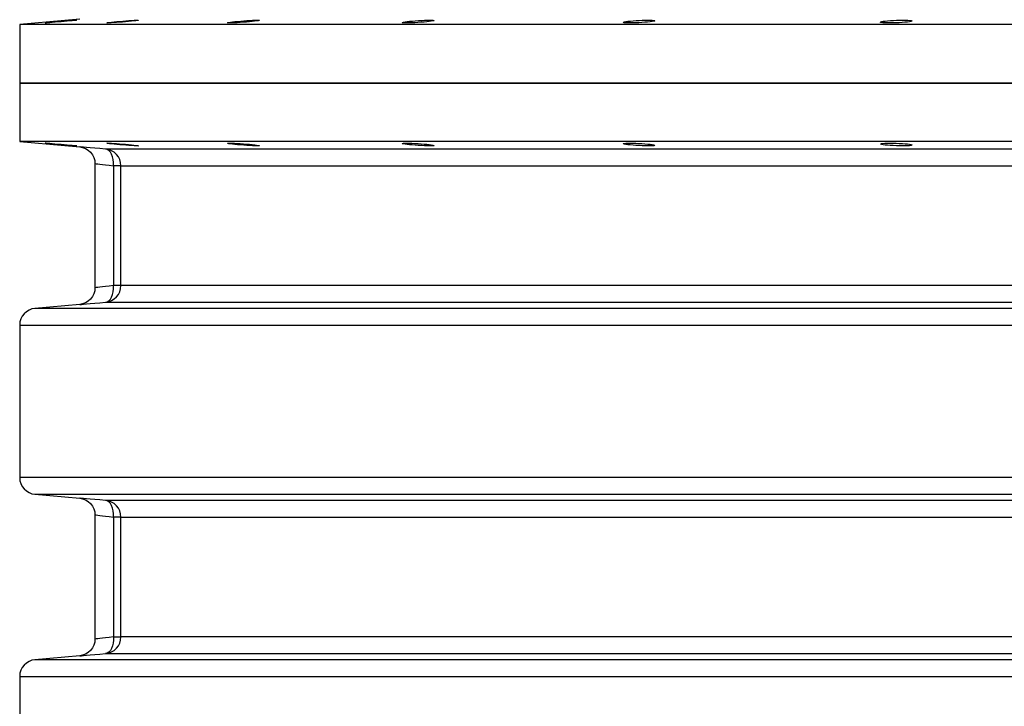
# Model space of a CAD drawing. Header units: millimetres. Extents: x 196 to 1773810, y -221320 to 153872.
# Tile 201 of 256: x 1163075 to 1163664, y -197096 to -196686. Entities that reach past the tile are written whole.
import ezdxf

# ---------------------------------------------------------------- set-up
doc = ezdxf.new("R2010")
doc.units = ezdxf.units.MM
doc.layers.add('00_Основной', color=163, linetype='Continuous', lineweight=40)

msp = doc.modelspace()

# ---------------------------------------------------------------- linework, layer by layer
at = {"layer": '00_Основной', "color": 252, "lineweight": 25, "ltscale": 10}
for p, q in [((1163110.55, -196685.37, 0.2), (1163074.68, -196688.5, 0.2)), ((1163074.68, -196688.5, 0.2), (1163074.68, -196723.51, 0.2)), ((1163074.68, -196723.51, 0.2), (1163074.68, -196758.51, 0.2)), ((1163074.68, -196758.51, 0.2), (1163110.55, -196761.64, 0.2)), ((1163119.67, -196771.56, 0.2), (1163119.67, -196845.95, 0.2)), ((1163130.76, -196772.91, 0.2), (1163130.76, -196844.6, 0.2)), ((1163135.18, -196844.6, 0.2), (1163135.18, -196772.91, 0.2)), ((1163110.55, -196855.87, 0.2), (1163083.81, -196858.2, 0.2)), ((1163074.68, -196868.16, 0.2), (1163074.68, -196959.35, 0.2)), ((1163083.81, -196969.3, 0.2), (1163110.55, -196971.64, 0.2)), ((1163119.67, -196981.56, 0.2), (1163119.67, -197055.96, 0.2)), ((1163130.76, -196982.92, 0.2), (1163130.76, -197054.58, 0.2)), ((1163135.18, -197054.58, 0.2), (1163135.18, -196982.92, 0.2)), ((1163110.55, -197065.86, 0.2), (1163083.81, -197068.2, 0.2)), ((1163074.68, -197078.16, 0.2), (1163074.68, -197169.34, 0.2))]:
    msp.add_line(p, q, dxfattribs=at)
at = {"layer": '00_Основной', "color": 252, "lineweight": 25, "ltscale": 10, "elevation": 0.2}
for points in [[(1163675.84, -196688.5), (1163654.26, -196688.5), (1163632.9, -196688.5), (1163611.74, -196688.5), (1163590.82, -196688.5), (1163570.13, -196688.5), (1163549.7, -196688.5), (1163529.55, -196688.5), (1163509.68, -196688.5), (1163490.11, -196688.5), (1163470.85, -196688.5), (1163451.91, -196688.5), (1163433.3, -196688.5), (1163415.05, -196688.5), (1163397.17, -196688.5), (1163379.66, -196688.5), (1163362.53, -196688.5), (1163345.81, -196688.5), (1163329.5, -196688.5), (1163313.61, -196688.5), (1163298.14, -196688.5), (1163283.13, -196688.5), (1163268.56, -196688.5), (1163254.47, -196688.5), (1163240.84, -196688.5), (1163227.68, -196688.5), (1163215.04, -196688.5), (1163202.88, -196688.5), (1163191.24, -196688.5), (1163180.1, -196688.5), (1163169.5, -196688.5), (1163159.43, -196688.5), (1163149.89, -196688.5), (1163140.9, -196688.5), (1163132.46, -196688.5), (1163124.57, -196688.5), (1163117.26, -196688.5), (1163110.5, -196688.5), (1163104.32, -196688.5), (1163098.71, -196688.5), (1163093.68, -196688.5), (1163089.24, -196688.5), (1163085.39, -196688.5), (1163082.11, -196688.5), (1163079.45, -196688.5), (1163077.36, -196688.5), (1163075.86, -196688.5), (1163074.97, -196688.5), (1163074.68, -196688.5)], [(1163108.82, -196685.93), (1163108.82, -196685.93), (1163108.63, -196685.96), (1163108.05, -196686.03), (1163107.15, -196686.13), (1163105.95, -196686.24), (1163104.51, -196686.38), (1163102.84, -196686.54), (1163101.05, -196686.7), (1163099.22, -196686.86), (1163097.38, -196687.02), (1163095.6, -196687.16), (1163093.95, -196687.3), (1163092.54, -196687.42), (1163091.37, -196687.5), (1163090.51, -196687.56), (1163089.99, -196687.58), (1163089.83, -196687.58), (1163090.04, -196687.54), (1163090.61, -196687.48), (1163091.51, -196687.39), (1163092.72, -196687.27), (1163092.72, -196687.27)], [(1163092.72, -196687.27), (1163094.18, -196687.13), (1163095.84, -196686.98), (1163097.63, -196686.82), (1163099.47, -196686.67), (1163101.3, -196686.51), (1163103.08, -196686.36), (1163104.72, -196686.22), (1163106.13, -196686.1), (1163107.29, -196686.02), (1163108.15, -196685.96), (1163108.67, -196685.93)], [(1163145.77, -196685.96), (1163145.78, -196685.98), (1163145.57, -196686.04), (1163144.99, -196686.13), (1163144.09, -196686.26), (1163142.89, -196686.4), (1163141.45, -196686.54), (1163139.78, -196686.71), (1163137.99, -196686.88), (1163136.14, -196687.03), (1163134.31, -196687.18), (1163132.53, -196687.3), (1163130.9, -196687.42), (1163129.47, -196687.5), (1163128.31, -196687.56), (1163127.45, -196687.58), (1163126.93, -196687.58), (1163126.78, -196687.54), (1163126.99, -196687.47), (1163127.56, -196687.39), (1163128.47, -196687.26), (1163129.67, -196687.13), (1163129.67, -196687.13)], [(1163129.67, -196687.13), (1163131.12, -196686.98), (1163132.79, -196686.81), (1163134.58, -196686.65), (1163136.41, -196686.5), (1163138.25, -196686.34), (1163140.04, -196686.22), (1163141.68, -196686.1), (1163143.09, -196686.02), (1163144.24, -196685.96), (1163145.09, -196685.93), (1163145.63, -196685.93)], [(1163074.68, -196723.51), (1163074.97, -196723.51), (1163075.86, -196723.51), (1163077.36, -196723.51), (1163079.45, -196723.51), (1163082.11, -196723.51), (1163085.39, -196723.51), (1163089.24, -196723.51), (1163093.68, -196723.51), (1163098.71, -196723.51), (1163104.32, -196723.51), (1163110.5, -196723.51), (1163117.26, -196723.51), (1163124.57, -196723.51), (1163132.46, -196723.51), (1163140.9, -196723.51), (1163149.89, -196723.51), (1163159.43, -196723.51), (1163169.5, -196723.51), (1163180.1, -196723.51), (1163191.24, -196723.51), (1163202.88, -196723.51), (1163215.04, -196723.51), (1163227.68, -196723.51), (1163240.84, -196723.51), (1163254.47, -196723.51), (1163268.56, -196723.51), (1163283.13, -196723.51), (1163298.14, -196723.51), (1163313.61, -196723.51), (1163329.5, -196723.51), (1163345.81, -196723.51), (1163362.53, -196723.51), (1163379.66, -196723.51), (1163397.17, -196723.51), (1163415.05, -196723.51), (1163433.3, -196723.51), (1163451.91, -196723.51), (1163470.85, -196723.51), (1163490.11, -196723.51), (1163509.68, -196723.51), (1163529.55, -196723.51), (1163549.7, -196723.51), (1163570.13, -196723.51), (1163590.82, -196723.51), (1163611.74, -196723.51), (1163632.9, -196723.51), (1163654.26, -196723.51), (1163675.84, -196723.51)], [(1163675.84, -196723.51), (1163654.26, -196723.51), (1163632.9, -196723.51), (1163611.74, -196723.51), (1163590.82, -196723.51), (1163570.13, -196723.51), (1163549.7, -196723.51), (1163529.55, -196723.51), (1163509.68, -196723.51), (1163490.11, -196723.51), (1163470.85, -196723.51), (1163451.91, -196723.51), (1163433.3, -196723.51), (1163415.05, -196723.51), (1163397.17, -196723.51), (1163379.66, -196723.51), (1163362.53, -196723.51), (1163345.81, -196723.51), (1163329.5, -196723.51), (1163313.61, -196723.51), (1163298.14, -196723.51), (1163283.13, -196723.51), (1163268.56, -196723.51), (1163254.47, -196723.51), (1163240.84, -196723.51), (1163227.68, -196723.51), (1163215.04, -196723.51), (1163202.88, -196723.51), (1163191.24, -196723.51), (1163180.1, -196723.51), (1163169.5, -196723.51), (1163159.43, -196723.51), (1163149.89, -196723.51), (1163140.9, -196723.51), (1163132.46, -196723.51), (1163124.57, -196723.51), (1163117.26, -196723.51), (1163110.5, -196723.51), (1163104.32, -196723.51), (1163098.71, -196723.51), (1163093.68, -196723.51), (1163089.24, -196723.51), (1163085.39, -196723.51), (1163082.11, -196723.51), (1163079.45, -196723.51), (1163077.36, -196723.51), (1163075.86, -196723.51), (1163074.97, -196723.51), (1163074.68, -196723.51)], [(1163675.84, -196758.51), (1163654.26, -196758.51), (1163632.9, -196758.51), (1163611.74, -196758.51), (1163590.82, -196758.51), (1163570.13, -196758.51), (1163549.7, -196758.51), (1163529.55, -196758.51), (1163509.68, -196758.51), (1163490.11, -196758.51), (1163470.85, -196758.51), (1163451.91, -196758.51), (1163433.3, -196758.51), (1163415.05, -196758.51), (1163397.17, -196758.51), (1163379.66, -196758.51), (1163362.53, -196758.51), (1163345.81, -196758.51), (1163329.5, -196758.51), (1163313.61, -196758.51), (1163298.14, -196758.51), (1163283.13, -196758.51), (1163268.56, -196758.51), (1163254.47, -196758.51), (1163240.84, -196758.51), (1163227.68, -196758.51), (1163215.04, -196758.51), (1163202.88, -196758.51), (1163191.24, -196758.51), (1163180.1, -196758.51), (1163169.5, -196758.51), (1163159.43, -196758.51), (1163149.89, -196758.51), (1163140.9, -196758.51), (1163132.46, -196758.51), (1163124.57, -196758.51), (1163117.26, -196758.51), (1163110.5, -196758.51), (1163104.32, -196758.51), (1163098.71, -196758.51), (1163093.68, -196758.51), (1163089.24, -196758.51), (1163085.39, -196758.51), (1163082.11, -196758.51), (1163079.45, -196758.51), (1163077.36, -196758.51), (1163075.86, -196758.51), (1163074.97, -196758.51), (1163074.68, -196758.51)], [(1163110.55, -196761.64), (1163112.26, -196761.95), (1163113.98, -196762.58), (1163115.61, -196763.56), (1163117.05, -196764.86), (1163118.21, -196766.4), (1163119.04, -196768.1), (1163119.52, -196769.88), (1163119.67, -196771.6)], [(1163126.07, -196762.95), (1163122.66, -196762.67), (1163119.58, -196762.4), (1163116.91, -196762.18), (1163114.67, -196761.99), (1163112.89, -196761.84), (1163111.6, -196761.74), (1163110.82, -196761.67), (1163110.55, -196761.64)], [(1163677.19, -196762.95), (1163657.46, -196762.95), (1163637.94, -196762.95), (1163618.6, -196762.95), (1163599.48, -196762.95), (1163580.59, -196762.95), (1163561.93, -196762.95), (1163543.53, -196762.95), (1163525.38, -196762.95), (1163507.52, -196762.95), (1163489.94, -196762.95), (1163472.65, -196762.95), (1163455.68, -196762.95), (1163439.02, -196762.95), (1163422.7, -196762.95), (1163406.72, -196762.95), (1163391.09, -196762.95), (1163375.82, -196762.95), (1163360.94, -196762.95), (1163346.41, -196762.95), (1163332.3, -196762.95), (1163318.59, -196762.95), (1163305.27, -196762.95), (1163292.38, -196762.95), (1163279.92, -196762.95), (1163267.89, -196762.95), (1163256.3, -196762.95), (1163245.17, -196762.95), (1163234.5, -196762.95), (1163224.28, -196762.95), (1163214.55, -196762.95), (1163205.29, -196762.95), (1163196.51, -196762.95), (1163188.22, -196762.95), (1163180.42, -196762.95), (1163173.13, -196762.95), (1163166.34, -196762.95), (1163160.06, -196762.95), (1163154.3, -196762.95), (1163149.06, -196762.95), (1163144.33, -196762.95), (1163140.14, -196762.95), (1163136.46, -196762.95), (1163133.31, -196762.95), (1163130.7, -196762.95), (1163128.62, -196762.95), (1163127.07, -196762.95), (1163126.07, -196762.95)], [(1163135.18, -196772.91), (1163135.02, -196771.08), (1163134.51, -196769.3), (1163133.68, -196767.64), (1163132.56, -196766.17), (1163131.19, -196764.91), (1163129.61, -196763.95), (1163127.89, -196763.29), (1163126.07, -196762.95)], [(1163130.76, -196772.91), (1163130.77, -196771.04), (1163130.58, -196769.22), (1163130.19, -196767.54), (1163129.64, -196766.04), (1163128.9, -196764.8), (1163128.06, -196763.86), (1163127.08, -196763.23), (1163126.07, -196762.95)], [(1163119.67, -196771.6), (1163119.86, -196771.63), (1163120.41, -196771.7), (1163121.33, -196771.8), (1163122.63, -196771.96), (1163124.14, -196772.14), (1163126, -196772.35), (1163128.21, -196772.62), (1163130.76, -196772.91)], [(1163135.18, -196772.91), (1163135.07, -196772.91), (1163134.83, -196772.91), (1163134.44, -196772.91), (1163133.93, -196772.91), (1163133.29, -196772.91), (1163132.55, -196772.91), (1163131.7, -196772.91), (1163130.76, -196772.91)], [(1163135.18, -196772.91), (1163136.19, -196772.91), (1163137.71, -196772.91), (1163139.77, -196772.91), (1163142.35, -196772.91), (1163145.47, -196772.91), (1163149.1, -196772.91), (1163153.26, -196772.91), (1163157.93, -196772.91), (1163163.11, -196772.91), (1163168.81, -196772.91), (1163175.02, -196772.91), (1163181.74, -196772.91), (1163188.95, -196772.91), (1163196.65, -196772.91), (1163204.84, -196772.91), (1163213.52, -196772.91), (1163222.67, -196772.91), (1163232.31, -196772.91), (1163242.41, -196772.91), (1163252.97, -196772.91), (1163263.98, -196772.91), (1163275.43, -196772.91), (1163287.33, -196772.91), (1163299.65, -196772.91), (1163312.39, -196772.91), (1163325.56, -196772.91), (1163339.12, -196772.91), (1163353.09, -196772.91), (1163367.44, -196772.91), (1163382.17, -196772.91), (1163397.26, -196772.91), (1163412.72, -196772.91), (1163428.53, -196772.91), (1163444.66, -196772.91), (1163461.12, -196772.91), (1163477.92, -196772.91), (1163495, -196772.91), (1163512.39, -196772.91), (1163530.06, -196772.91), (1163547.99, -196772.91), (1163566.2, -196772.91), (1163584.64, -196772.91), (1163603.32, -196772.91), (1163622.23, -196772.91), (1163641.35, -196772.91), (1163660.67, -196772.91), (1163680.17, -196772.91)], [(1163119.67, -196845.91), (1163119.52, -196847.63), (1163119.04, -196849.41), (1163118.21, -196851.12), (1163117.05, -196852.66), (1163115.61, -196853.95), (1163113.98, -196854.93), (1163112.26, -196855.56), (1163110.55, -196855.87)], [(1163130.76, -196844.6), (1163128.21, -196844.9), (1163126.01, -196845.16), (1163124.15, -196845.38), (1163122.63, -196845.56), (1163121.34, -196845.71), (1163120.41, -196845.81), (1163119.86, -196845.88), (1163119.67, -196845.91), (1163119.67, -196845.91)], [(1163126.07, -196854.56), (1163127.89, -196854.22), (1163129.61, -196853.56), (1163131.19, -196852.58), (1163132.56, -196851.34), (1163133.68, -196849.88), (1163134.51, -196848.21), (1163135.02, -196846.43), (1163135.18, -196844.6)], [(1163126.07, -196854.56), (1163127.08, -196854.28), (1163128.06, -196853.66), (1163128.9, -196852.71), (1163129.64, -196851.46), (1163130.19, -196849.98), (1163130.58, -196848.29), (1163130.77, -196846.48), (1163130.76, -196844.6)], [(1163135.18, -196844.6), (1163135.07, -196844.6), (1163134.83, -196844.6), (1163134.44, -196844.6), (1163133.93, -196844.6), (1163133.29, -196844.6), (1163132.55, -196844.6), (1163131.7, -196844.6), (1163130.76, -196844.6)], [(1163680.17, -196844.6), (1163660.67, -196844.6), (1163641.35, -196844.6), (1163622.23, -196844.6), (1163603.32, -196844.6), (1163584.64, -196844.6), (1163566.2, -196844.6), (1163547.99, -196844.6), (1163530.06, -196844.6), (1163512.39, -196844.6), (1163495, -196844.6), (1163477.92, -196844.6), (1163461.12, -196844.6), (1163444.66, -196844.6), (1163428.53, -196844.6), (1163412.72, -196844.6), (1163397.26, -196844.6), (1163382.17, -196844.6), (1163367.44, -196844.6), (1163353.09, -196844.6), (1163339.12, -196844.6), (1163325.56, -196844.6), (1163312.39, -196844.6), (1163299.65, -196844.6), (1163287.33, -196844.6), (1163275.43, -196844.6), (1163263.98, -196844.6), (1163252.97, -196844.6), (1163242.41, -196844.6), (1163232.31, -196844.6), (1163222.67, -196844.6), (1163213.52, -196844.6), (1163204.84, -196844.6), (1163196.65, -196844.6), (1163188.95, -196844.6), (1163181.74, -196844.6), (1163175.02, -196844.6), (1163168.81, -196844.6), (1163163.11, -196844.6), (1163157.93, -196844.6), (1163153.26, -196844.6), (1163149.1, -196844.6), (1163145.47, -196844.6), (1163142.35, -196844.6), (1163139.77, -196844.6), (1163137.71, -196844.6), (1163136.19, -196844.6), (1163135.18, -196844.6)], [(1163083.81, -196858.2), (1163081.99, -196858.54), (1163080.25, -196859.2), (1163078.67, -196860.16), (1163077.3, -196861.42), (1163076.19, -196862.89), (1163075.35, -196864.54), (1163074.85, -196866.33), (1163074.68, -196868.16)], [(1163677.48, -196858.2), (1163656.06, -196858.2), (1163634.82, -196858.2), (1163613.8, -196858.2), (1163593.02, -196858.2), (1163572.49, -196858.2), (1163552.2, -196858.2), (1163532.19, -196858.2), (1163512.46, -196858.2), (1163493.03, -196858.2), (1163473.92, -196858.2), (1163455.13, -196858.2), (1163436.67, -196858.2), (1163418.58, -196858.2), (1163400.84, -196858.2), (1163383.47, -196858.2), (1163366.51, -196858.2), (1163349.93, -196858.2), (1163333.77, -196858.2), (1163318.03, -196858.2), (1163302.73, -196858.2), (1163287.87, -196858.2), (1163273.46, -196858.2), (1163259.52, -196858.2), (1163246.04, -196858.2), (1163233.06, -196858.2), (1163220.57, -196858.2), (1163208.57, -196858.2), (1163197.09, -196858.2), (1163186.13, -196858.2), (1163175.68, -196858.2), (1163165.78, -196858.2), (1163156.39, -196858.2), (1163147.58, -196858.2), (1163139.3, -196858.2), (1163131.59, -196858.2), (1163124.43, -196858.2), (1163117.84, -196858.2), (1163111.81, -196858.2), (1163106.38, -196858.2), (1163101.52, -196858.2), (1163097.24, -196858.2), (1163093.56, -196858.2), (1163090.45, -196858.2), (1163087.94, -196858.2), (1163086.02, -196858.2), (1163084.69, -196858.2), (1163083.96, -196858.2), (1163083.81, -196858.2)], [(1163110.55, -196855.87), (1163110.55, -196855.87), (1163110.82, -196855.84), (1163111.59, -196855.78), (1163112.89, -196855.68), (1163114.68, -196855.52), (1163116.91, -196855.34), (1163119.58, -196855.11), (1163122.66, -196854.84), (1163126.07, -196854.56)], [(1163126.07, -196854.56), (1163127.07, -196854.56), (1163128.62, -196854.56), (1163130.7, -196854.56), (1163133.31, -196854.56), (1163136.46, -196854.56), (1163140.14, -196854.56), (1163144.33, -196854.56), (1163149.06, -196854.56), (1163154.3, -196854.56), (1163160.06, -196854.56), (1163166.34, -196854.56), (1163173.13, -196854.56), (1163180.42, -196854.56), (1163188.22, -196854.56), (1163196.51, -196854.56), (1163205.29, -196854.56), (1163214.55, -196854.56), (1163224.28, -196854.56), (1163234.5, -196854.56), (1163245.17, -196854.56), (1163256.3, -196854.56), (1163267.89, -196854.56), (1163279.92, -196854.56), (1163292.38, -196854.56), (1163305.27, -196854.56), (1163318.59, -196854.56), (1163332.3, -196854.56), (1163346.41, -196854.56), (1163360.94, -196854.56), (1163375.82, -196854.56), (1163391.09, -196854.56), (1163406.72, -196854.56), (1163422.7, -196854.56), (1163439.02, -196854.56), (1163455.68, -196854.56), (1163472.65, -196854.56), (1163489.94, -196854.56), (1163507.52, -196854.56), (1163525.38, -196854.56), (1163543.53, -196854.56), (1163561.93, -196854.56), (1163580.59, -196854.56), (1163599.48, -196854.56), (1163618.6, -196854.56), (1163637.94, -196854.56), (1163657.46, -196854.56), (1163677.19, -196854.56)], [(1163074.68, -196868.16), (1163074.83, -196868.16), (1163075.58, -196868.16), (1163076.92, -196868.16), (1163078.85, -196868.16), (1163081.39, -196868.16), (1163084.54, -196868.16), (1163088.26, -196868.16), (1163092.58, -196868.16), (1163097.51, -196868.16), (1163103, -196868.16), (1163109.08, -196868.16), (1163115.74, -196868.16), (1163122.98, -196868.16), (1163130.77, -196868.16), (1163139.14, -196868.16), (1163148.06, -196868.16), (1163157.52, -196868.16), (1163167.54, -196868.16), (1163178.09, -196868.16), (1163189.17, -196868.16), (1163200.79, -196868.16), (1163212.91, -196868.16), (1163225.54, -196868.16), (1163238.66, -196868.16), (1163252.26, -196868.16), (1163266.36, -196868.16), (1163280.92, -196868.16), (1163295.94, -196868.16), (1163311.4, -196868.16), (1163327.31, -196868.16), (1163343.65, -196868.16), (1163360.38, -196868.16), (1163377.54, -196868.16), (1163395.08, -196868.16), (1163413, -196868.16), (1163431.31, -196868.16), (1163449.95, -196868.16), (1163468.94, -196868.16), (1163488.26, -196868.16), (1163507.89, -196868.16), (1163527.83, -196868.16), (1163548.05, -196868.16), (1163568.55, -196868.16), (1163589.31, -196868.16), (1163610.31, -196868.16), (1163631.54, -196868.16), (1163653.01, -196868.16), (1163674.65, -196868.16)], [(1163074.68, -196959.35), (1163074.85, -196961.18), (1163075.35, -196962.96), (1163076.19, -196964.63), (1163077.3, -196966.1), (1163078.67, -196967.34), (1163080.25, -196968.31), (1163081.99, -196968.97), (1163083.81, -196969.3)], [(1163674.65, -196959.35), (1163653.01, -196959.35), (1163631.54, -196959.35), (1163610.31, -196959.35), (1163589.31, -196959.35), (1163568.55, -196959.35), (1163548.05, -196959.35), (1163527.83, -196959.35), (1163507.89, -196959.35), (1163488.26, -196959.35), (1163468.94, -196959.35), (1163449.95, -196959.35), (1163431.31, -196959.35), (1163413, -196959.35), (1163395.08, -196959.35), (1163377.54, -196959.35), (1163360.38, -196959.35), (1163343.65, -196959.35), (1163327.31, -196959.35), (1163311.4, -196959.35), (1163295.94, -196959.35), (1163280.91, -196959.35), (1163266.36, -196959.35), (1163252.26, -196959.35), (1163238.66, -196959.35), (1163225.54, -196959.35), (1163212.91, -196959.35), (1163200.79, -196959.35), (1163189.17, -196959.35), (1163178.09, -196959.35), (1163167.54, -196959.35), (1163157.52, -196959.35), (1163148.06, -196959.35), (1163139.14, -196959.35), (1163130.77, -196959.35), (1163122.98, -196959.35), (1163115.74, -196959.35), (1163109.08, -196959.35), (1163103, -196959.35), (1163097.51, -196959.35), (1163092.58, -196959.35), (1163088.26, -196959.35), (1163084.54, -196959.35), (1163081.39, -196959.35), (1163078.85, -196959.35), (1163076.92, -196959.35), (1163075.58, -196959.35), (1163074.83, -196959.35), (1163074.68, -196959.35)], [(1163083.81, -196969.3), (1163083.96, -196969.3), (1163084.69, -196969.3), (1163086.02, -196969.3), (1163087.94, -196969.3), (1163090.45, -196969.3), (1163093.56, -196969.3), (1163097.24, -196969.3), (1163101.52, -196969.3), (1163106.38, -196969.3), (1163111.81, -196969.3), (1163117.84, -196969.3), (1163124.43, -196969.3), (1163131.59, -196969.3), (1163139.3, -196969.3), (1163147.58, -196969.3), (1163156.39, -196969.3), (1163165.78, -196969.3), (1163175.68, -196969.3), (1163186.13, -196969.3), (1163197.09, -196969.3), (1163208.57, -196969.3), (1163220.57, -196969.3), (1163233.06, -196969.3), (1163246.04, -196969.3), (1163259.52, -196969.3), (1163273.46, -196969.3), (1163287.87, -196969.3), (1163302.73, -196969.3), (1163318.03, -196969.3), (1163333.77, -196969.3), (1163349.93, -196969.3), (1163366.51, -196969.3), (1163383.47, -196969.3), (1163400.84, -196969.3), (1163418.58, -196969.3), (1163436.67, -196969.3), (1163455.13, -196969.3), (1163473.92, -196969.3), (1163493.03, -196969.3), (1163512.46, -196969.3), (1163532.19, -196969.3), (1163552.2, -196969.3), (1163572.49, -196969.3), (1163593.02, -196969.3), (1163613.8, -196969.3), (1163634.82, -196969.3), (1163656.06, -196969.3), (1163677.48, -196969.3)], [(1163110.55, -196971.64), (1163112.26, -196971.95), (1163113.98, -196972.58), (1163115.61, -196973.56), (1163117.05, -196974.84), (1163118.21, -196976.4), (1163119.04, -196978.1), (1163119.52, -196979.87), (1163119.67, -196981.6)], [(1163126.07, -196972.95), (1163122.66, -196972.67), (1163119.59, -196972.4), (1163116.91, -196972.18), (1163114.67, -196971.99), (1163112.89, -196971.84), (1163111.6, -196971.74), (1163110.82, -196971.67), (1163110.55, -196971.64)], [(1163677.19, -196972.95), (1163657.46, -196972.95), (1163637.94, -196972.95), (1163618.6, -196972.95), (1163599.48, -196972.95), (1163580.59, -196972.95), (1163561.93, -196972.95), (1163543.53, -196972.95), (1163525.38, -196972.95), (1163507.52, -196972.95), (1163489.94, -196972.95), (1163472.65, -196972.95), (1163455.68, -196972.95), (1163439.02, -196972.95), (1163422.7, -196972.95), (1163406.72, -196972.95), (1163391.09, -196972.95), (1163375.82, -196972.95), (1163360.94, -196972.95), (1163346.41, -196972.95), (1163332.3, -196972.95), (1163318.59, -196972.95), (1163305.27, -196972.95), (1163292.38, -196972.95), (1163279.92, -196972.95), (1163267.89, -196972.95), (1163256.3, -196972.95), (1163245.17, -196972.95), (1163234.5, -196972.95), (1163224.28, -196972.95), (1163214.55, -196972.95), (1163205.29, -196972.95), (1163196.51, -196972.95), (1163188.22, -196972.95), (1163180.42, -196972.95), (1163173.13, -196972.95), (1163166.34, -196972.95), (1163160.06, -196972.95), (1163154.3, -196972.95), (1163149.06, -196972.95), (1163144.33, -196972.95), (1163140.14, -196972.95), (1163136.46, -196972.95), (1163133.31, -196972.95), (1163130.7, -196972.95), (1163128.62, -196972.95), (1163127.07, -196972.95), (1163126.07, -196972.95)], [(1163135.18, -196982.92), (1163135.02, -196981.08), (1163134.51, -196979.29), (1163133.68, -196977.64), (1163132.56, -196976.16), (1163131.19, -196974.92), (1163129.61, -196973.96), (1163127.89, -196973.29), (1163126.07, -196972.95)], [(1163130.76, -196982.92), (1163130.77, -196981.04), (1163130.58, -196979.22), (1163130.19, -196977.54), (1163129.64, -196976.04), (1163128.9, -196974.8), (1163128.06, -196973.86), (1163127.08, -196973.24), (1163126.07, -196972.95)], [(1163119.67, -196981.6), (1163119.86, -196981.63), (1163120.41, -196981.69), (1163121.33, -196981.8), (1163122.63, -196981.96), (1163124.14, -196982.14), (1163126, -196982.35), (1163128.21, -196982.62), (1163130.76, -196982.92)], [(1163135.18, -196982.92), (1163135.07, -196982.92), (1163134.83, -196982.92), (1163134.44, -196982.92), (1163133.93, -196982.92), (1163133.29, -196982.92), (1163132.55, -196982.92), (1163131.7, -196982.92), (1163130.76, -196982.92)], [(1163135.18, -196982.92), (1163136.19, -196982.92), (1163137.71, -196982.92), (1163139.77, -196982.92), (1163142.35, -196982.92), (1163145.47, -196982.92), (1163149.1, -196982.92), (1163153.26, -196982.92), (1163157.93, -196982.92), (1163163.11, -196982.92), (1163168.81, -196982.92), (1163175.02, -196982.92), (1163181.74, -196982.92), (1163188.95, -196982.92), (1163196.65, -196982.92), (1163204.84, -196982.92), (1163213.52, -196982.92), (1163222.67, -196982.92), (1163232.31, -196982.92), (1163242.41, -196982.92), (1163252.97, -196982.92), (1163263.98, -196982.92), (1163275.43, -196982.92), (1163287.33, -196982.92), (1163299.65, -196982.92), (1163312.39, -196982.92), (1163325.56, -196982.92), (1163339.12, -196982.92), (1163353.09, -196982.92), (1163367.44, -196982.92), (1163382.17, -196982.92), (1163397.26, -196982.92), (1163412.72, -196982.92), (1163428.53, -196982.92), (1163444.66, -196982.92), (1163461.12, -196982.92), (1163477.92, -196982.92), (1163495, -196982.92), (1163512.39, -196982.92), (1163530.06, -196982.92), (1163547.99, -196982.92), (1163566.2, -196982.92), (1163584.64, -196982.92), (1163603.32, -196982.92), (1163622.23, -196982.92), (1163641.35, -196982.92), (1163660.67, -196982.92), (1163680.17, -196982.92)], [(1163119.67, -197055.9), (1163119.52, -197057.63), (1163119.04, -197059.41), (1163118.21, -197061.12), (1163117.05, -197062.66), (1163115.61, -197063.96), (1163113.98, -197064.93), (1163112.26, -197065.56), (1163110.55, -197065.86)], [(1163130.76, -197054.58), (1163128.21, -197054.9), (1163126.01, -197055.15), (1163124.15, -197055.38), (1163122.63, -197055.56), (1163121.34, -197055.72), (1163120.41, -197055.81), (1163119.86, -197055.88), (1163119.67, -197055.9), (1163119.67, -197055.9)], [(1163126.07, -197064.55), (1163127.89, -197064.22), (1163129.61, -197063.56), (1163131.19, -197062.59), (1163132.56, -197061.34), (1163133.68, -197059.88), (1163134.51, -197058.21), (1163135.02, -197056.44), (1163135.18, -197054.58)], [(1163130.76, -197054.58), (1163130.77, -197056.48), (1163130.58, -197058.3), (1163130.19, -197059.98), (1163129.64, -197061.46), (1163128.9, -197062.7), (1163128.06, -197063.66), (1163127.08, -197064.28), (1163126.07, -197064.55)], [(1163130.76, -197054.58), (1163131.7, -197054.58), (1163132.55, -197054.58), (1163133.29, -197054.58), (1163133.93, -197054.58), (1163134.44, -197054.58), (1163134.83, -197054.58), (1163135.07, -197054.58), (1163135.18, -197054.58)], [(1163680.17, -197054.58), (1163660.67, -197054.58), (1163641.35, -197054.58), (1163622.23, -197054.58), (1163603.32, -197054.58), (1163584.64, -197054.58), (1163566.2, -197054.58), (1163547.99, -197054.58), (1163530.06, -197054.58), (1163512.39, -197054.58), (1163495, -197054.58), (1163477.92, -197054.58), (1163461.12, -197054.58), (1163444.66, -197054.58), (1163428.53, -197054.58), (1163412.72, -197054.58), (1163397.26, -197054.58), (1163382.17, -197054.58), (1163367.44, -197054.58), (1163353.09, -197054.58), (1163339.12, -197054.58), (1163325.56, -197054.58), (1163312.39, -197054.58), (1163299.65, -197054.58), (1163287.33, -197054.58), (1163275.43, -197054.58), (1163263.98, -197054.58), (1163252.97, -197054.58), (1163242.41, -197054.58), (1163232.31, -197054.58), (1163222.67, -197054.58), (1163213.52, -197054.58), (1163204.84, -197054.58), (1163196.65, -197054.58), (1163188.95, -197054.58), (1163181.74, -197054.58), (1163175.02, -197054.58), (1163168.81, -197054.58), (1163163.11, -197054.58), (1163157.93, -197054.58), (1163153.26, -197054.58), (1163149.1, -197054.58), (1163145.47, -197054.58), (1163142.35, -197054.58), (1163139.77, -197054.58), (1163137.71, -197054.58), (1163136.19, -197054.58), (1163135.18, -197054.58)], [(1163110.55, -197065.86), (1163110.55, -197065.86), (1163110.82, -197065.85), (1163111.59, -197065.78), (1163112.89, -197065.66), (1163114.68, -197065.52), (1163116.91, -197065.32), (1163119.58, -197065.1), (1163122.66, -197064.84), (1163126.07, -197064.55)], [(1163126.07, -197064.55), (1163127.07, -197064.55), (1163128.62, -197064.55), (1163130.7, -197064.55), (1163133.31, -197064.55), (1163136.46, -197064.55), (1163140.14, -197064.55), (1163144.33, -197064.55), (1163149.06, -197064.55), (1163154.3, -197064.55), (1163160.06, -197064.55), (1163166.34, -197064.55), (1163173.13, -197064.55), (1163180.42, -197064.55), (1163188.22, -197064.55), (1163196.51, -197064.55), (1163205.29, -197064.55), (1163214.55, -197064.55), (1163224.28, -197064.55), (1163234.5, -197064.55), (1163245.17, -197064.55), (1163256.3, -197064.55), (1163267.89, -197064.55), (1163279.92, -197064.55), (1163292.38, -197064.55), (1163305.27, -197064.55), (1163318.59, -197064.55), (1163332.3, -197064.55), (1163346.41, -197064.55), (1163360.94, -197064.55), (1163375.82, -197064.55), (1163391.09, -197064.55), (1163406.72, -197064.55), (1163422.7, -197064.55), (1163439.02, -197064.55), (1163455.68, -197064.55), (1163472.65, -197064.55), (1163489.94, -197064.55), (1163507.52, -197064.55), (1163525.38, -197064.55), (1163543.53, -197064.55), (1163561.93, -197064.55), (1163580.59, -197064.55), (1163599.48, -197064.55), (1163618.6, -197064.55), (1163637.94, -197064.55), (1163657.46, -197064.55), (1163677.19, -197064.55)], [(1163083.81, -197068.2), (1163081.99, -197068.54), (1163080.25, -197069.2), (1163078.67, -197070.16), (1163077.3, -197071.41), (1163076.19, -197072.89), (1163075.35, -197074.54), (1163074.85, -197076.33), (1163074.68, -197078.16)], [(1163678.65, -197068.2), (1163657.31, -197068.2), (1163636.17, -197068.2), (1163615.23, -197068.2), (1163594.53, -197068.2), (1163574.06, -197068.2), (1163553.85, -197068.2), (1163533.91, -197068.2), (1163514.24, -197068.2), (1163494.88, -197068.2), (1163475.81, -197068.2), (1163457.07, -197068.2), (1163438.67, -197068.2), (1163420.61, -197068.2), (1163402.92, -197068.2), (1163385.59, -197068.2), (1163368.64, -197068.2), (1163352.09, -197068.2), (1163335.94, -197068.2), (1163320.22, -197068.2), (1163304.93, -197068.2), (1163290.07, -197068.2), (1163275.65, -197068.2), (1163261.7, -197068.2), (1163248.22, -197068.2), (1163235.2, -197068.2), (1163222.69, -197068.2), (1163210.66, -197068.2), (1163199.14, -197068.2), (1163188.13, -197068.2), (1163177.63, -197068.2), (1163167.67, -197068.2), (1163158.23, -197068.2), (1163149.34, -197068.2), (1163140.98, -197068.2), (1163133.18, -197068.2), (1163125.94, -197068.2), (1163119.25, -197068.2), (1163113.14, -197068.2), (1163107.6, -197068.2), (1163102.62, -197068.2), (1163098.21, -197068.2), (1163094.4, -197068.2), (1163091.17, -197068.2), (1163088.52, -197068.2), (1163086.46, -197068.2), (1163084.98, -197068.2), (1163084.1, -197068.2), (1163083.81, -197068.2)], [(1163074.68, -197078.16), (1163074.97, -197078.16), (1163075.86, -197078.16), (1163077.36, -197078.16), (1163079.45, -197078.16), (1163082.11, -197078.16), (1163085.39, -197078.16), (1163089.24, -197078.16), (1163093.68, -197078.16), (1163098.71, -197078.16), (1163104.32, -197078.16), (1163110.5, -197078.16), (1163117.26, -197078.16), (1163124.57, -197078.16), (1163132.46, -197078.16), (1163140.9, -197078.16), (1163149.89, -197078.16), (1163159.43, -197078.16), (1163169.5, -197078.16), (1163180.1, -197078.16), (1163191.24, -197078.16), (1163202.88, -197078.16), (1163215.04, -197078.16), (1163227.68, -197078.16), (1163240.84, -197078.16), (1163254.47, -197078.16), (1163268.56, -197078.16), (1163283.13, -197078.16), (1163298.14, -197078.16), (1163313.61, -197078.16), (1163329.5, -197078.16), (1163345.81, -197078.16), (1163362.53, -197078.16), (1163379.66, -197078.16), (1163397.17, -197078.16), (1163415.05, -197078.16), (1163433.3, -197078.16), (1163451.91, -197078.16), (1163470.85, -197078.16), (1163490.11, -197078.16), (1163509.68, -197078.16), (1163529.55, -197078.16), (1163549.7, -197078.16), (1163570.13, -197078.16), (1163590.82, -197078.16), (1163611.74, -197078.16), (1163632.9, -197078.16), (1163654.26, -197078.16), (1163675.84, -197078.16)]]:
    msp.add_lwpolyline(points, dxfattribs=at)
for points in [[(1163201.94, -196686.96), (1163203.4, -196686.81), (1163205.06, -196686.64), (1163206.85, -196686.48), (1163208.69, -196686.33), (1163210.52, -196686.2), (1163212.32, -196686.09), (1163213.95, -196686), (1163215.36, -196685.95), (1163216.52, -196685.93), (1163217.37, -196685.93), (1163217.9, -196685.98), (1163218.06, -196686.04), (1163217.85, -196686.14), (1163217.26, -196686.27), (1163216.37, -196686.41), (1163215.17, -196686.55), (1163213.73, -196686.72), (1163212.06, -196686.88), (1163210.26, -196687.03), (1163208.42, -196687.19), (1163206.59, -196687.32), (1163204.81, -196687.43), (1163203.16, -196687.51), (1163201.75, -196687.57), (1163200.59, -196687.58), (1163199.73, -196687.58), (1163199.21, -196687.54), (1163199.05, -196687.47), (1163199.26, -196687.37), (1163199.84, -196687.26), (1163200.74, -196687.12)], [(1163306.4, -196686.79), (1163307.85, -196686.62), (1163309.51, -196686.47), (1163311.29, -196686.33), (1163313.14, -196686.2), (1163314.98, -196686.09), (1163316.75, -196686), (1163318.4, -196685.95), (1163319.82, -196685.93), (1163320.97, -196685.93), (1163321.82, -196685.98), (1163322.34, -196686.04), (1163322.5, -196686.14), (1163322.28, -196686.27), (1163321.72, -196686.41), (1163320.82, -196686.57), (1163319.62, -196686.72), (1163318.18, -196686.89), (1163316.51, -196687.05), (1163314.72, -196687.19), (1163312.89, -196687.33), (1163311.05, -196687.43), (1163309.26, -196687.51), (1163307.62, -196687.57), (1163306.2, -196687.58), (1163305.04, -196687.58), (1163304.18, -196687.54), (1163303.66, -196687.47), (1163303.5, -196687.37), (1163303.71, -196687.24), (1163304.29, -196687.1), (1163305.2, -196686.95)], [(1163438.43, -196686.62), (1163439.89, -196686.47), (1163441.55, -196686.31), (1163443.34, -196686.19), (1163445.18, -196686.07), (1163447.01, -196686), (1163448.8, -196685.95), (1163450.45, -196685.93), (1163451.87, -196685.93), (1163453.02, -196685.98), (1163453.87, -196686.06), (1163454.41, -196686.16), (1163454.56, -196686.28), (1163454.35, -196686.43), (1163453.77, -196686.58), (1163452.88, -196686.74), (1163451.68, -196686.91), (1163450.24, -196687.06), (1163448.58, -196687.2), (1163446.79, -196687.33), (1163444.95, -196687.44), (1163443.1, -196687.51), (1163441.32, -196687.57), (1163439.68, -196687.58), (1163438.25, -196687.57), (1163437.09, -196687.53), (1163436.23, -196687.46), (1163435.72, -196687.36), (1163435.55, -196687.24), (1163435.76, -196687.1), (1163436.33, -196686.95), (1163437.23, -196686.78)], [(1163592.32, -196686.46), (1163593.75, -196686.31), (1163595.42, -196686.19), (1163597.21, -196686.07), (1163599.06, -196685.99), (1163600.89, -196685.95), (1163602.69, -196685.93), (1163604.34, -196685.93), (1163605.75, -196685.99), (1163606.9, -196686.06), (1163607.77, -196686.16), (1163608.29, -196686.28), (1163608.44, -196686.43), (1163608.25, -196686.58), (1163607.67, -196686.75), (1163606.78, -196686.91), (1163605.59, -196687.06), (1163604.15, -196687.2), (1163602.49, -196687.33), (1163600.7, -196687.44), (1163598.85, -196687.51), (1163597.01, -196687.57), (1163595.23, -196687.58), (1163593.58, -196687.57), (1163592.16, -196687.53), (1163590.99, -196687.46), (1163590.14, -196687.36), (1163589.6, -196687.23), (1163589.45, -196687.09), (1163589.65, -196686.94), (1163590.21, -196686.78), (1163591.12, -196686.61)], [(1163092.68, -196759.73), (1163091.48, -196759.62), (1163090.59, -196759.52), (1163090.03, -196759.46), (1163089.83, -196759.42), (1163090, -196759.42), (1163090.54, -196759.45), (1163091.4, -196759.52), (1163092.57, -196759.61), (1163093.98, -196759.72), (1163095.62, -196759.85), (1163097.41, -196760), (1163099.26, -196760.16), (1163101.11, -196760.33), (1163102.9, -196760.48), (1163104.55, -196760.64), (1163105.99, -196760.76), (1163107.18, -196760.89), (1163108.06, -196760.98), (1163108.63, -196761.05), (1163108.84, -196761.08), (1163108.67, -196761.09), (1163108.13, -196761.06), (1163107.27, -196760.99), (1163106.1, -196760.9), (1163104.67, -196760.79), (1163103.02, -196760.65), (1163101.25, -196760.51), (1163099.41, -196760.34), (1163097.58, -196760.18), (1163095.79, -196760.03), (1163094.12, -196759.88)], [(1163129.62, -196759.88), (1163128.44, -196759.75), (1163127.53, -196759.62), (1163126.97, -196759.54), (1163126.78, -196759.46), (1163126.94, -196759.44), (1163127.48, -196759.42), (1163128.34, -196759.45), (1163129.51, -196759.51), (1163130.92, -196759.59), (1163132.56, -196759.7), (1163134.35, -196759.85), (1163136.2, -196759.99), (1163138.05, -196760.14), (1163139.84, -196760.31), (1163141.49, -196760.47), (1163142.93, -196760.62), (1163144.12, -196760.76), (1163145.01, -196760.88), (1163145.57, -196760.98), (1163145.78, -196761.05), (1163145.61, -196761.08), (1163145.09, -196761.09), (1163144.22, -196761.06), (1163143.06, -196761), (1163141.63, -196760.9), (1163139.98, -196760.79), (1163138.2, -196760.66), (1163136.36, -196760.51), (1163134.52, -196760.36), (1163132.73, -196760.2), (1163131.08, -196760.03)], [(1163201.89, -196760.04), (1163200.7, -196759.89), (1163199.81, -196759.75), (1163199.25, -196759.64), (1163199.05, -196759.54), (1163199.22, -196759.46), (1163199.76, -196759.44), (1163200.62, -196759.42), (1163201.79, -196759.45), (1163203.2, -196759.51), (1163204.85, -196759.59), (1163206.63, -196759.7), (1163208.48, -196759.83), (1163210.33, -196759.97), (1163212.12, -196760.14), (1163213.78, -196760.3), (1163215.21, -196760.45), (1163216.4, -196760.61), (1163217.28, -196760.75), (1163217.85, -196760.88), (1163218.06, -196760.98), (1163217.89, -196761.05), (1163217.37, -196761.08), (1163216.49, -196761.09), (1163215.34, -196761.06), (1163213.89, -196761), (1163212.24, -196760.92), (1163210.47, -196760.81), (1163208.63, -196760.68), (1163206.8, -196760.52), (1163205.01, -196760.37), (1163203.34, -196760.2)], [(1163306.34, -196760.21), (1163305.15, -196760.06), (1163304.26, -196759.9), (1163303.7, -196759.76), (1163303.5, -196759.64), (1163303.67, -196759.55), (1163304.21, -196759.48), (1163305.07, -196759.44), (1163306.24, -196759.42), (1163307.65, -196759.45), (1163309.3, -196759.51), (1163311.09, -196759.58), (1163312.94, -196759.69), (1163314.79, -196759.82), (1163316.58, -196759.97), (1163318.24, -196760.13), (1163319.67, -196760.28), (1163320.84, -196760.45), (1163321.73, -196760.61), (1163322.3, -196760.75), (1163322.5, -196760.86), (1163322.34, -196760.96), (1163321.8, -196761.03), (1163320.94, -196761.08), (1163319.77, -196761.09), (1163318.35, -196761.06), (1163316.7, -196761), (1163314.9, -196760.92), (1163313.07, -196760.82), (1163311.24, -196760.68), (1163309.44, -196760.54), (1163307.78, -196760.38)], [(1163438.38, -196760.38), (1163437.19, -196760.23), (1163436.3, -196760.06), (1163435.75, -196759.9), (1163435.55, -196759.76), (1163435.72, -196759.65), (1163436.27, -196759.55), (1163437.14, -196759.48), (1163438.29, -196759.44), (1163439.71, -196759.42), (1163441.37, -196759.45), (1163443.16, -196759.5), (1163445.01, -196759.58), (1163446.86, -196759.69), (1163448.65, -196759.82), (1163450.3, -196759.96), (1163451.74, -196760.12), (1163452.91, -196760.27), (1163453.8, -196760.44), (1163454.36, -196760.6), (1163454.56, -196760.74), (1163454.39, -196760.86), (1163453.86, -196760.96), (1163452.99, -196761.03), (1163451.82, -196761.08), (1163450.4, -196761.09), (1163448.75, -196761.06), (1163446.96, -196761.02), (1163445.12, -196760.93), (1163443.27, -196760.82), (1163441.48, -196760.69), (1163439.83, -196760.54)], [(1163592.26, -196760.55), (1163591.07, -196760.4), (1163590.2, -196760.23), (1163589.65, -196760.07), (1163589.45, -196759.92), (1163589.62, -196759.78), (1163590.17, -196759.65), (1163591.03, -196759.55), (1163592.19, -196759.48), (1163593.61, -196759.44), (1163595.26, -196759.42), (1163597.06, -196759.45), (1163598.9, -196759.5), (1163600.75, -196759.58), (1163602.56, -196759.68), (1163604.21, -196759.8), (1163605.63, -196759.94), (1163606.81, -196760.1), (1163607.7, -196760.27), (1163608.26, -196760.42), (1163608.44, -196760.58), (1163608.27, -196760.72), (1163607.75, -196760.85), (1163606.88, -196760.95), (1163605.71, -196761.03), (1163604.28, -196761.08), (1163602.63, -196761.09), (1163600.84, -196761.06), (1163598.99, -196761.02), (1163597.16, -196760.93), (1163595.36, -196760.84), (1163593.7, -196760.69)]]:
    msp.add_lwpolyline(points, close=True, dxfattribs=at)

doc.saveas('drawing.dxf')
